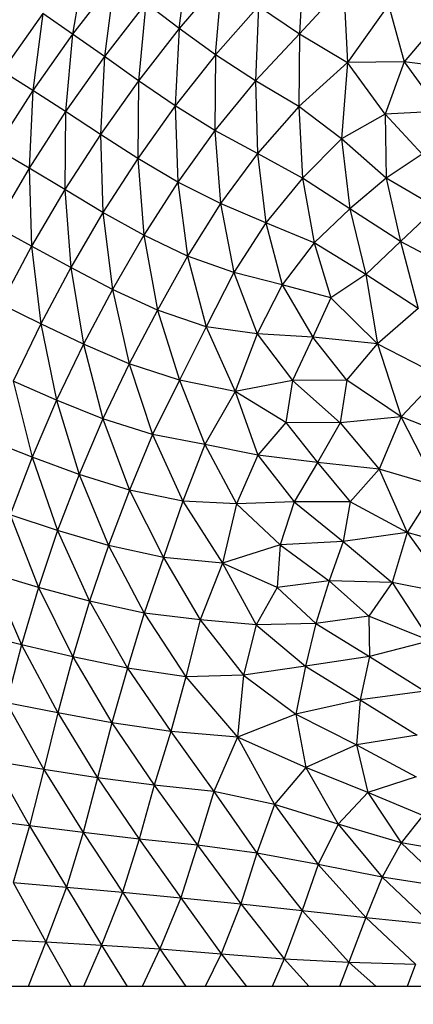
# Paper-space layout '_Superior' of a CAD drawing. Header units: millimetres. Extents: x -213 to 187, y -200 to 200.
# Tile 16 of 36: x -90 to -68, y 0 to 55. Entities that reach past the tile are written whole.
import ezdxf

# ---------------------------------------------------------------- set-up
doc = ezdxf.new("R2010")
doc.units = ezdxf.units.MM

psp = doc.layouts.new('_Superior')

# ---------------------------------------------------------------- linework, layer by layer
at = {"color": 7, "linetype": 'Continuous', "lineweight": 25}
for p, q in [((-81.126, 54.115), (-80.558, 58.407)), ((-86.337, 58.07), (-87.077, 53.812)), ((-74.191, 58.028), (-74.401, 53.822)), ((-84.727, 56.859), (-87.077, 53.812)), ((-84.727, 56.859), (-85.299, 52.558)), ((-78.727, 56.914), (-81.126, 54.115)), ((-79.097, 52.65), (-78.727, 56.914)), ((-71.94, 56.512), (-74.401, 53.822)), ((-71.94, 56.512), (-71.73, 52.233)), ((-82.995, 55.533), (-85.299, 52.558)), ((-82.995, 55.533), (-83.392, 51.211)), ((-81.126, 54.115), (-82.995, 55.533)), ((-88.74, 54.953), (-91.006, 51.738)), ((-88.74, 54.953), (-89.297, 50.668)), ((-87.077, 53.812), (-88.74, 54.953)), ((-76.697, 55.37), (-79.097, 52.65)), ((-76.697, 55.37), (-76.869, 51.203)), ((-76.697, 55.37), (-74.401, 53.822)), ((-69.438, 55.449), (-71.73, 52.233)), ((-69.438, 55.449), (-68.557, 52.27)), ((-66.539, 54.656), (-68.557, 52.27)), ((-81.126, 54.115), (-83.392, 51.211)), ((-81.126, 54.115), (-81.347, 49.814)), ((-79.097, 52.65), (-81.126, 54.115)), ((-87.077, 53.812), (-89.297, 50.668)), ((-87.077, 53.812), (-87.47, 49.488)), ((-85.299, 52.558), (-87.077, 53.812)), ((-74.401, 53.822), (-76.869, 51.203)), ((-74.401, 53.822), (-74.435, 49.772)), ((-74.401, 53.822), (-71.73, 52.233)), ((-85.299, 52.558), (-87.47, 49.488)), ((-85.299, 52.558), (-85.521, 48.215)), ((-83.392, 51.211), (-85.299, 52.558)), ((-79.097, 52.65), (-81.347, 49.814)), ((-79.097, 52.65), (-79.135, 48.442)), ((-76.869, 51.203), (-79.097, 52.65)), ((-71.73, 52.233), (-74.435, 49.772)), ((-71.73, 52.233), (-72.055, 47.965)), ((-68.557, 52.27), (-71.73, 52.233)), ((-69.621, 49.345), (-71.73, 52.233)), ((-68.557, 52.27), (-69.621, 49.345)), ((-68.557, 52.27), (-66.565, 49.51)), ((-65.642, 51.886), (-68.557, 52.27)), ((-89.297, 50.668), (-91.006, 51.738)), ((-83.392, 51.211), (-85.521, 48.215)), ((-83.392, 51.211), (-83.438, 46.879)), ((-81.347, 49.814), (-83.392, 51.211)), ((-76.869, 51.203), (-79.135, 48.442)), ((-74.435, 49.772), (-76.869, 51.203)), ((-76.869, 51.203), (-76.751, 47.146)), ((-89.297, 50.668), (-91.38, 47.433)), ((-89.297, 50.668), (-89.507, 46.33)), ((-87.47, 49.488), (-89.297, 50.668)), ((-87.47, 49.488), (-89.507, 46.33)), ((-87.47, 49.488), (-87.512, 45.135)), ((-85.521, 48.215), (-87.47, 49.488)), ((-81.347, 49.814), (-83.438, 46.879)), ((-79.135, 48.442), (-81.347, 49.814)), ((-81.347, 49.814), (-81.206, 45.557)), ((-74.435, 49.772), (-76.751, 47.146)), ((-72.055, 47.965), (-74.435, 49.772)), ((-74.435, 49.772), (-74.248, 45.776)), ((-66.565, 49.51), (-69.621, 49.345)), ((-69.621, 49.345), (-72.055, 47.965)), ((-69.621, 49.345), (-69.571, 45.783)), ((-67.557, 47.108), (-69.621, 49.345)), ((-79.135, 48.442), (-81.206, 45.557)), ((-76.751, 47.146), (-79.135, 48.442)), ((-79.135, 48.442), (-78.818, 44.359)), ((-85.521, 48.215), (-87.512, 45.135)), ((-85.521, 48.215), (-85.383, 43.867)), ((-83.438, 46.879), (-85.521, 48.215)), ((-72.055, 47.965), (-74.248, 45.776)), ((-69.571, 45.783), (-72.055, 47.965)), ((-72.055, 47.965), (-71.597, 44.071)), ((-89.507, 46.33), (-91.38, 47.433)), ((-83.438, 46.879), (-85.383, 43.867)), ((-81.206, 45.557), (-83.438, 46.879)), ((-83.438, 46.879), (-83.102, 42.588)), ((-76.751, 47.146), (-78.818, 44.359)), ((-76.751, 47.146), (-76.281, 43.292)), ((-74.248, 45.776), (-76.751, 47.146)), ((-67.557, 47.108), (-69.571, 45.783)), ((-89.507, 46.33), (-91.41, 43.09)), ((-87.512, 45.135), (-89.507, 46.33)), ((-89.507, 46.33), (-89.366, 41.978)), ((-74.248, 45.776), (-76.281, 43.292)), ((-71.597, 44.071), (-74.248, 45.776)), ((-74.248, 45.776), (-73.581, 42.17)), ((-69.571, 45.783), (-71.597, 44.071)), ((-66.764, 44.143), (-69.571, 45.783)), ((-69.571, 45.783), (-68.759, 42.24)), ((-87.512, 45.135), (-89.366, 41.978)), ((-85.383, 43.867), (-87.512, 45.135)), ((-87.512, 45.135), (-87.184, 40.791)), ((-81.206, 45.557), (-83.102, 42.588)), ((-78.818, 44.359), (-81.206, 45.557)), ((-81.206, 45.557), (-80.664, 41.417)), ((-78.818, 44.359), (-80.664, 41.417)), ((-78.818, 44.359), (-78.082, 40.514)), ((-76.281, 43.292), (-78.818, 44.359)), ((-71.597, 44.071), (-73.581, 42.17)), ((-68.759, 42.24), (-71.597, 44.071)), ((-71.597, 44.071), (-70.7, 40.399)), ((-66.764, 44.143), (-68.759, 42.24)), ((-85.383, 43.867), (-87.184, 40.791)), ((-85.383, 43.867), (-84.849, 39.571)), ((-83.102, 42.588), (-85.383, 43.867)), ((-89.366, 41.978), (-91.41, 43.09)), ((-76.281, 43.292), (-78.082, 40.514)), ((-73.581, 42.17), (-76.281, 43.292)), ((-76.281, 43.292), (-75.366, 39.832)), ((-83.102, 42.588), (-84.849, 39.571)), ((-83.102, 42.588), (-82.335, 38.422)), ((-80.664, 41.417), (-83.102, 42.588)), ((-89.366, 41.978), (-91.082, 38.748)), ((-87.184, 40.791), (-89.366, 41.978)), ((-89.366, 41.978), (-88.855, 37.65)), ((-73.581, 42.17), (-75.366, 39.832)), ((-70.7, 40.399), (-73.581, 42.17)), ((-73.581, 42.17), (-72.654, 39.097)), ((-68.759, 42.24), (-70.7, 40.399)), ((-65.791, 40.664), (-68.759, 42.24)), ((-68.759, 42.24), (-67.778, 38.512)), ((-80.664, 41.417), (-82.335, 38.422)), ((-78.082, 40.514), (-80.664, 41.417)), ((-80.664, 41.417), (-79.623, 37.491)), ((-87.184, 40.791), (-88.855, 37.65)), ((-87.184, 40.791), (-86.474, 36.509)), ((-84.849, 39.571), (-87.184, 40.791)), ((-78.082, 40.514), (-79.623, 37.491)), ((-78.082, 40.514), (-76.77, 37.086)), ((-75.366, 39.832), (-78.082, 40.514)), ((-70.7, 40.399), (-72.654, 39.097)), ((-67.778, 38.512), (-70.7, 40.399)), ((-70.7, 40.399), (-70.044, 36.54)), ((-84.849, 39.571), (-86.474, 36.509)), ((-84.849, 39.571), (-83.911, 35.411)), ((-82.335, 38.422), (-84.849, 39.571)), ((-75.366, 39.832), (-76.77, 37.086)), ((-75.366, 39.832), (-73.657, 36.907)), ((-72.654, 39.097), (-75.366, 39.832)), ((-72.654, 39.097), (-73.657, 36.907)), ((-72.654, 39.097), (-70.044, 36.54)), ((-88.855, 37.65), (-91.082, 38.748)), ((-67.778, 38.512), (-70.044, 36.54)), ((-82.335, 38.422), (-83.911, 35.411)), ((-82.335, 38.422), (-81.115, 34.505)), ((-79.623, 37.491), (-82.335, 38.422)), ((-88.855, 37.65), (-90.392, 34.445)), ((-86.474, 36.509), (-88.855, 37.65)), ((-88.855, 37.65), (-87.973, 33.392)), ((-79.623, 37.491), (-81.115, 34.505)), ((-79.623, 37.491), (-77.994, 33.872)), ((-76.77, 37.086), (-79.623, 37.491)), ((-76.77, 37.086), (-77.994, 33.872)), ((-76.77, 37.086), (-74.801, 34.493)), ((-73.657, 36.907), (-76.77, 37.086)), ((-73.657, 36.907), (-74.801, 34.493)), ((-70.044, 36.54), (-73.657, 36.907)), ((-71.769, 34.516), (-73.657, 36.907)), ((-86.474, 36.509), (-87.973, 33.392)), ((-83.911, 35.411), (-86.474, 36.509)), ((-86.474, 36.509), (-85.387, 32.355)), ((-71.769, 34.516), (-70.044, 36.54)), ((-70.044, 36.54), (-66.581, 34.743)), ((-70.044, 36.54), (-68.728, 32.468)), ((-83.911, 35.411), (-85.387, 32.355)), ((-81.115, 34.505), (-83.911, 35.411)), ((-83.911, 35.411), (-82.614, 31.475)), ((-66.581, 34.743), (-68.728, 32.468)), ((-87.973, 33.392), (-90.392, 34.445)), ((-90.392, 34.445), (-89.339, 30.22)), ((-81.115, 34.505), (-82.614, 31.475)), ((-77.994, 33.872), (-81.115, 34.505)), ((-81.115, 34.505), (-79.695, 30.915)), ((-74.801, 34.493), (-77.994, 33.872)), ((-74.801, 34.493), (-75.164, 32.151)), ((-71.769, 34.516), (-74.801, 34.493)), ((-74.801, 34.493), (-72.139, 32.12)), ((-71.769, 34.516), (-72.139, 32.12)), ((-68.728, 32.468), (-71.769, 34.516)), ((-77.994, 33.872), (-79.695, 30.915)), ((-75.164, 32.151), (-77.994, 33.872)), ((-77.994, 33.872), (-76.724, 30.317)), ((-87.973, 33.392), (-89.339, 30.22)), ((-85.387, 32.355), (-87.973, 33.392)), ((-87.973, 33.392), (-86.715, 29.252)), ((-68.728, 32.468), (-72.139, 32.12)), ((-68.728, 32.468), (-69.957, 29.543)), ((-65.127, 31.018), (-68.728, 32.468)), ((-66.76, 28.611), (-68.728, 32.468)), ((-85.387, 32.355), (-86.715, 29.252)), ((-82.614, 31.475), (-85.387, 32.355)), ((-85.387, 32.355), (-83.899, 28.377)), ((-75.164, 32.151), (-76.724, 30.317)), ((-72.139, 32.12), (-75.164, 32.151)), ((-75.164, 32.151), (-73.409, 29.91)), ((-72.139, 32.12), (-73.409, 29.91)), ((-72.139, 32.12), (-69.957, 29.543)), ((-82.614, 31.475), (-83.899, 28.377)), ((-79.695, 30.915), (-82.614, 31.475)), ((-82.614, 31.475), (-80.928, 27.758)), ((-89.339, 30.22), (-91.788, 31.178)), ((-79.695, 30.915), (-80.928, 27.758)), ((-76.724, 30.317), (-79.695, 30.915)), ((-79.695, 30.915), (-77.922, 27.615)), ((-89.339, 30.22), (-90.564, 26.999)), ((-86.715, 29.252), (-89.339, 30.22)), ((-89.339, 30.22), (-87.912, 26.119)), ((-76.724, 30.317), (-77.922, 27.615)), ((-73.409, 29.91), (-76.724, 30.317)), ((-76.724, 30.317), (-74.706, 27.713)), ((-73.409, 29.91), (-74.706, 27.713)), ((-69.957, 29.543), (-73.409, 29.91)), ((-73.409, 29.91), (-71.574, 27.721)), ((-86.715, 29.252), (-87.912, 26.119)), ((-83.899, 28.377), (-86.715, 29.252)), ((-86.715, 29.252), (-85.067, 25.281)), ((-69.957, 29.543), (-71.574, 27.721)), ((-66.76, 28.611), (-69.957, 29.543)), ((-69.957, 29.543), (-68.389, 26.005)), ((-66.76, 28.611), (-68.389, 26.005)), ((-83.899, 28.377), (-85.067, 25.281)), ((-83.899, 28.377), (-82.003, 24.609)), ((-80.928, 27.758), (-83.899, 28.377)), ((-80.928, 27.758), (-82.003, 24.609)), ((-80.928, 27.758), (-78.715, 24.292)), ((-77.922, 27.615), (-80.928, 27.758)), ((-77.922, 27.615), (-78.715, 24.292)), ((-74.706, 27.713), (-77.922, 27.615)), ((-77.922, 27.615), (-75.488, 25.314)), ((-74.706, 27.713), (-75.488, 25.314)), ((-71.574, 27.721), (-74.706, 27.713)), ((-74.706, 27.713), (-71.959, 25.517)), ((-71.574, 27.721), (-71.959, 25.517)), ((-68.389, 26.005), (-71.574, 27.721)), ((-87.912, 26.119), (-90.564, 26.999)), ((-90.564, 26.999), (-88.988, 22.952)), ((-87.912, 26.119), (-88.988, 22.952)), ((-85.067, 25.281), (-87.912, 26.119)), ((-87.912, 26.119), (-86.131, 22.185)), ((-68.389, 26.005), (-71.959, 25.517)), ((-68.389, 26.005), (-69.239, 23.229)), ((-68.389, 26.005), (-65.905, 22.55)), ((-64.776, 25.004), (-68.389, 26.005)), ((-85.067, 25.281), (-86.131, 22.185)), ((-82.003, 24.609), (-85.067, 25.281)), ((-85.067, 25.281), (-83.079, 21.505)), ((-75.488, 25.314), (-78.715, 24.292)), ((-75.488, 25.314), (-75.66, 22.935)), ((-71.959, 25.517), (-75.488, 25.314)), ((-75.488, 25.314), (-72.757, 23.319)), ((-71.959, 25.517), (-72.757, 23.319)), ((-71.959, 25.517), (-69.239, 23.229)), ((-82.003, 24.609), (-83.079, 21.505)), ((-78.715, 24.292), (-82.003, 24.609)), ((-82.003, 24.609), (-79.947, 21.133)), ((-78.715, 24.292), (-79.947, 21.133)), ((-75.66, 22.935), (-78.715, 24.292)), ((-78.715, 24.292), (-76.819, 20.861)), ((-88.988, 22.952), (-91.651, 23.731)), ((-91.651, 23.731), (-89.927, 19.749)), ((-72.757, 23.319), (-75.66, 22.935)), ((-72.757, 23.319), (-73.497, 20.941)), ((-69.239, 23.229), (-72.757, 23.319)), ((-72.757, 23.319), (-70.525, 21.343)), ((-69.239, 23.229), (-70.525, 21.343)), ((-65.905, 22.55), (-69.239, 23.229)), ((-69.239, 23.229), (-67.107, 19.964)), ((-88.988, 22.952), (-89.927, 19.749)), ((-86.131, 22.185), (-88.988, 22.952)), ((-88.988, 22.952), (-87.073, 19.074)), ((-75.66, 22.935), (-76.819, 20.861)), ((-75.66, 22.935), (-73.497, 20.941)), ((-86.131, 22.185), (-87.073, 19.074)), ((-83.079, 21.505), (-86.131, 22.185)), ((-86.131, 22.185), (-84.018, 18.439)), ((-83.079, 21.505), (-84.018, 18.439)), ((-79.947, 21.133), (-83.079, 21.505)), ((-83.079, 21.505), (-80.76, 17.952)), ((-79.947, 21.133), (-80.76, 17.952)), ((-79.947, 21.133), (-77.533, 18.044)), ((-76.819, 20.861), (-79.947, 21.133)), ((-73.497, 20.941), (-76.819, 20.861)), ((-73.497, 20.941), (-74.073, 18.559)), ((-70.525, 21.343), (-73.497, 20.941)), ((-73.497, 20.941), (-70.506, 19.099)), ((-67.107, 19.964), (-70.525, 21.343)), ((-70.525, 21.343), (-70.506, 19.099)), ((-89.927, 19.749), (-92.608, 20.422)), ((-76.819, 20.861), (-77.533, 18.044)), ((-76.819, 20.861), (-74.073, 18.559)), ((-67.107, 19.964), (-70.506, 19.099)), ((-89.927, 19.749), (-90.762, 16.516)), ((-89.927, 19.749), (-87.909, 15.943)), ((-87.073, 19.074), (-89.927, 19.749)), ((-87.073, 19.074), (-87.909, 15.943)), ((-84.018, 18.439), (-87.073, 19.074)), ((-87.073, 19.074), (-84.891, 15.39)), ((-70.506, 19.099), (-74.073, 18.559)), ((-70.506, 19.099), (-71.017, 16.686)), ((-70.506, 19.099), (-67.416, 17.156)), ((-84.018, 18.439), (-84.891, 15.39)), ((-80.76, 17.952), (-84.018, 18.439)), ((-84.018, 18.439), (-81.595, 14.915)), ((-74.073, 18.559), (-77.533, 18.044)), ((-74.073, 18.559), (-74.603, 15.875)), ((-74.073, 18.559), (-71.017, 16.686)), ((-80.76, 17.952), (-81.595, 14.915)), ((-77.533, 18.044), (-80.76, 17.952)), ((-80.76, 17.952), (-77.868, 14.591)), ((-77.533, 18.044), (-77.868, 14.591)), ((-77.533, 18.044), (-74.603, 15.875)), ((-67.416, 17.156), (-71.017, 16.686)), ((-87.909, 15.943), (-90.762, 16.516)), ((-90.762, 16.516), (-88.683, 12.795)), ((-71.017, 16.686), (-74.603, 15.875)), ((-71.017, 16.686), (-71.215, 14.167)), ((-71.017, 16.686), (-67.836, 14.71)), ((-87.909, 15.943), (-88.683, 12.795)), ((-84.891, 15.39), (-87.909, 15.943)), ((-87.909, 15.943), (-85.685, 12.33)), ((-84.891, 15.39), (-85.685, 12.33)), ((-81.595, 14.915), (-84.891, 15.39)), ((-84.891, 15.39), (-82.518, 11.915)), ((-74.603, 15.875), (-77.868, 14.591)), ((-74.603, 15.875), (-74.061, 12.912)), ((-74.603, 15.875), (-71.215, 14.167)), ((-81.595, 14.915), (-82.518, 11.915)), ((-77.868, 14.591), (-81.595, 14.915)), ((-81.595, 14.915), (-79.192, 11.562)), ((-77.868, 14.591), (-79.192, 11.562)), ((-74.061, 12.912), (-77.868, 14.591)), ((-77.868, 14.591), (-75.797, 10.842)), ((-67.836, 14.71), (-71.215, 14.167)), ((-71.215, 14.167), (-74.061, 12.912)), ((-71.215, 14.167), (-67.885, 12.385)), ((-71.215, 14.167), (-70.594, 11.503)), ((-88.683, 12.795), (-91.529, 13.266)), ((-91.529, 13.266), (-89.48, 9.646)), ((-88.683, 12.795), (-89.48, 9.646)), ((-85.685, 12.33), (-88.683, 12.795)), ((-88.683, 12.795), (-86.489, 9.273)), ((-74.061, 12.912), (-75.797, 10.842)), ((-70.594, 11.503), (-74.061, 12.912)), ((-74.061, 12.912), (-72.245, 9.746)), ((-85.685, 12.33), (-86.489, 9.273)), ((-85.685, 12.33), (-83.358, 8.911)), ((-82.518, 11.915), (-85.685, 12.33)), ((-67.885, 12.385), (-70.594, 11.503)), ((-82.518, 11.915), (-83.358, 8.911)), ((-82.518, 11.915), (-80.111, 8.57)), ((-79.192, 11.562), (-82.518, 11.915)), ((-79.192, 11.562), (-80.111, 8.57)), ((-75.797, 10.842), (-79.192, 11.562)), ((-79.192, 11.562), (-76.793, 8.125)), ((-70.594, 11.503), (-72.245, 9.746)), ((-67.519, 10.222), (-70.594, 11.503)), ((-70.594, 11.503), (-68.728, 8.71)), ((-75.797, 10.842), (-76.793, 8.125)), ((-72.245, 9.746), (-75.797, 10.842)), ((-75.797, 10.842), (-73.363, 7.501)), ((-89.48, 9.646), (-92.322, 10.01)), ((-67.519, 10.222), (-68.728, 8.71)), ((-89.48, 9.646), (-90.392, 6.494)), ((-86.489, 9.273), (-89.48, 9.646)), ((-89.48, 9.646), (-87.42, 6.226)), ((-72.245, 9.746), (-73.363, 7.501)), ((-68.728, 8.71), (-72.245, 9.746)), ((-72.245, 9.746), (-69.785, 6.784)), ((-86.489, 9.273), (-87.42, 6.226)), ((-83.358, 8.911), (-86.489, 9.273)), ((-86.489, 9.273), (-84.296, 5.944)), ((-83.358, 8.911), (-84.296, 5.944)), ((-80.111, 8.57), (-83.358, 8.911)), ((-83.358, 8.911), (-81.038, 5.642)), ((-80.111, 8.57), (-81.038, 5.642)), ((-76.793, 8.125), (-80.111, 8.57)), ((-80.111, 8.57), (-77.689, 5.307)), ((-68.728, 8.71), (-69.785, 6.784)), ((-68.728, 8.71), (-66.111, 6.203)), ((-65.192, 8.073), (-68.728, 8.71)), ((-76.793, 8.125), (-77.689, 5.307)), ((-73.363, 7.501), (-76.793, 8.125)), ((-76.793, 8.125), (-74.256, 4.932)), ((-73.363, 7.501), (-74.256, 4.932)), ((-69.785, 6.784), (-73.363, 7.501)), ((-73.363, 7.501), (-70.704, 4.533)), ((-69.785, 6.784), (-70.704, 4.533)), ((-66.111, 6.203), (-69.785, 6.784)), ((-69.785, 6.784), (-67.019, 4.169)), ((-90.392, 6.494), (-88.568, 3.172)), ((-90.392, 6.494), (-87.42, 6.226)), ((-87.42, 6.226), (-88.568, 3.172)), ((-87.42, 6.226), (-85.467, 2.999)), ((-87.42, 6.226), (-84.296, 5.944)), ((-84.296, 5.944), (-85.467, 2.999)), ((-84.296, 5.944), (-81.038, 5.642)), ((-84.296, 5.944), (-82.202, 2.784)), ((-81.038, 5.642), (-82.202, 2.784)), ((-81.038, 5.642), (-77.689, 5.307)), ((-81.038, 5.642), (-78.776, 2.502)), ((-77.689, 5.307), (-78.776, 2.502)), ((-77.689, 5.307), (-75.255, 2.228)), ((-77.689, 5.307), (-74.256, 4.932)), ((-74.256, 4.932), (-75.255, 2.228)), ((-74.256, 4.932), (-70.704, 4.533)), ((-74.256, 4.932), (-71.646, 2.039)), ((-70.704, 4.533), (-71.646, 2.039)), ((-70.704, 4.533), (-67.927, 1.928)), ((-70.704, 4.533), (-67.019, 4.169)), ((-91.506, 3.323), (-88.568, 3.172)), ((-88.568, 3.172), (-89.553, 0.694)), ((-88.568, 3.172), (-85.467, 2.999)), ((-88.568, 3.172), (-87.159, 0.694)), ((-85.467, 2.999), (-86.474, 0.694)), ((-85.467, 2.999), (-82.202, 2.784)), ((-85.467, 2.999), (-84.026, 0.694)), ((-82.202, 2.784), (-83.197, 0.694)), ((-82.202, 2.784), (-78.776, 2.502)), ((-82.202, 2.784), (-80.751, 0.694)), ((-78.776, 2.502), (-79.673, 0.694)), ((-78.776, 2.502), (-75.255, 2.228)), ((-78.776, 2.502), (-77.369, 0.694)), ((-75.255, 2.228), (-75.926, 0.694)), ((-75.255, 2.228), (-71.646, 2.039)), ((-75.255, 2.228), (-73.861, 0.694)), ((-71.646, 2.039), (-72.175, 0.694)), ((-71.646, 2.039), (-67.927, 1.928)), ((-71.646, 2.039), (-70.134, 0.694)), ((-67.927, 1.928), (-68.394, 0.694)), ((-49.998, 0.694), (-156.658, 0.694))]:
    psp.add_line(p, q, dxfattribs=at)
for points, knots in [([(-12.825, 199.694), (-16.243, 199.643), (-23.254, 199.539), (-34.012, 198.664), (-45.252, 197.163), (-56.948, 194.893), (-68.341, 191.953), (-79.355, 188.413), (-89.927, 184.355), (-100.652, 179.511), (-111.465, 173.825), (-122.288, 167.245), (-133.032, 159.723), (-143.597, 151.225), (-153.871, 141.726), (-163.732, 131.217), (-173.05, 119.706), (-181.692, 107.223), (-189.525, 93.818), (-196.416, 79.564), (-202.245, 64.561), (-206.902, 48.925), (-210.298, 32.797), (-212.363, 16.332), (-213.056, -0.306), (-212.363, -16.944), (-210.298, -33.41), (-206.902, -49.538), (-202.245, -65.173), (-196.416, -80.177), (-189.525, -94.43), (-181.692, -107.835), (-173.05, -120.319), (-163.732, -131.83), (-153.871, -142.339), (-143.597, -151.838), (-133.032, -160.336), (-122.288, -167.857), (-111.465, -174.438), (-100.652, -180.124), (-89.927, -184.967), (-79.355, -189.025), (-68.341, -192.566), (-56.948, -195.505), (-45.252, -197.776), (-34.012, -199.276), (-23.254, -200.151), (-16.243, -200.256), (-12.825, -200.306)], [0, 0, 0, 0, 0.016322, 0.033479, 0.05151, 0.070452, 0.090341, 0.107661, 0.125675, 0.144395, 0.163829, 0.18398, 0.204846, 0.226418, 0.248682, 0.271613, 0.29518, 0.319343, 0.344053, 0.369251, 0.394871, 0.420839, 0.447075, 0.473492, 0.5, 0.526508, 0.552925, 0.579161, 0.605129, 0.630749, 0.655947, 0.680657, 0.70482, 0.728387, 0.751318, 0.773582, 0.795154, 0.81602, 0.836171, 0.855605, 0.874325, 0.892339, 0.909659, 0.929548, 0.94849, 0.966521, 0.983678, 1, 1, 1, 1]), ([(-208.823, 0.643), (-208.666, 6.07), (-208.354, 16.904), (-206.186, 32.987), (-202.821, 48.733), (-198.204, 63.991), (-192.455, 78.626), (-185.673, 92.525), (-177.98, 105.594), (-169.502, 117.761), (-160.37, 128.978), (-150.714, 139.217), (-140.659, 148.472), (-130.323, 156.75), (-119.816, 164.077), (-109.234, 170.487), (-98.665, 176.027), (-88.182, 180.745), (-77.849, 184.699), (-67.085, 188.149), (-55.951, 191.014), (-44.521, 193.227), (-33.535, 194.689), (-23.02, 195.543), (-16.166, 195.644), (-12.825, 195.694)], [0, 0, 0, 0, 0.053046, 0.1059, 0.158382, 0.210322, 0.26156, 0.311949, 0.361357, 0.409669, 0.456789, 0.502635, 0.547147, 0.590278, 0.631998, 0.67229, 0.71115, 0.748586, 0.784612, 0.819254, 0.859037, 0.896932, 0.933007, 0.967337, 1, 1, 1, 1])]:
    psp.add_open_spline(points, degree=3, knots=knots, dxfattribs=at)

doc.saveas('drawing.dxf')
